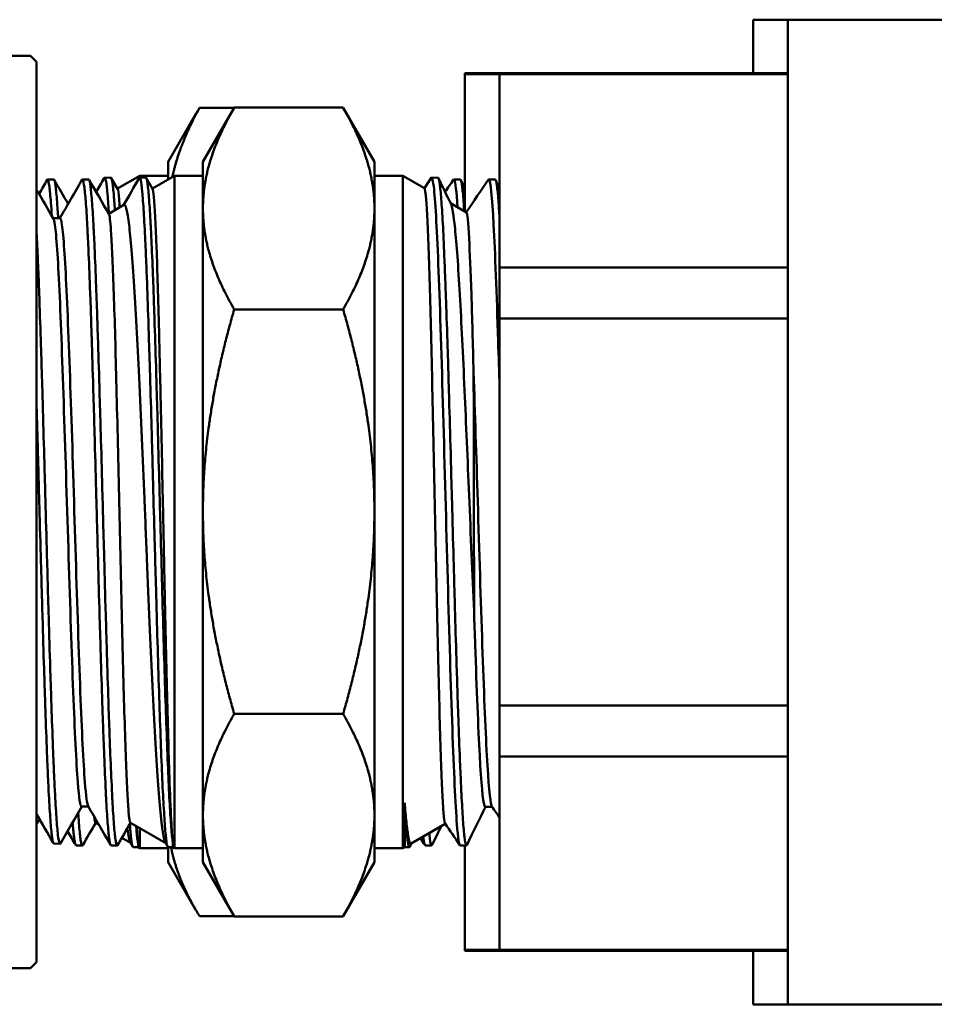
# Model space of a CAD drawing. Header units: inches. Extents: x 1 to 203, y 4 to 128.
# Tile 12 of 132: x 65.48 to 66.62, y 19.78 to 21.01. Entities that reach past the tile are written whole.
import ezdxf

# ---------------------------------------------------------------- set-up
doc = ezdxf.new("R2010")
doc.units = ezdxf.units.IN
doc.header["$LTSCALE"] = 6
doc.header["$MEASUREMENT"] = 0
doc.layers.add('Visible (ANSI)', color=7, linetype='Continuous', lineweight=50)

msp = doc.modelspace()

# ---------------------------------------------------------------- linework, layer by layer
at = {"layer": 'Visible (ANSI)'}
for p, q in [((66.3948, 20.9441), (66.3948, 21.011)), ((66.3948, 21.011), (66.4381, 21.011)), ((66.4381, 19.781), (66.4381, 21.011)), ((66.4381, 21.011), (66.6881, 21.011)), ((65.4347, 20.966), (65.4921, 20.966)), ((65.4996, 20.9585), (65.4921, 20.966)), ((65.4996, 20.9585), (65.4996, 19.8335)), ((66.0348, 20.9429), (66.0348, 20.9441)), ((66.0348, 20.9441), (66.0781, 20.9441)), ((66.0348, 20.7714), (66.0348, 20.9429)), ((66.0348, 20.9429), (66.0781, 20.9429)), ((66.0781, 20.9429), (66.0781, 20.9441)), ((66.0781, 20.9441), (66.4381, 20.9441)), ((66.0781, 20.7013), (66.0781, 20.9429)), ((66.0781, 20.9429), (66.4381, 20.9429)), ((65.7032, 20.901), (65.7464, 20.901)), ((65.7074, 20.8335), (65.7463, 20.9009)), ((65.7465, 20.9012), (65.8826, 20.9012)), ((65.9217, 20.8335), (65.8828, 20.9009)), ((65.6641, 20.8335), (65.6986, 20.8933)), ((65.6641, 20.8335), (65.6641, 20.8117)), ((65.7074, 20.8335), (65.7074, 20.7752)), ((65.9217, 20.7752), (65.9217, 20.8335)), ((65.5846, 20.8136), (65.5923, 20.8138)), ((65.5929, 20.8132), (65.6008, 20.7996)), ((65.6006, 20.8), (65.6284, 20.816)), ((65.6282, 20.8136), (65.636, 20.8138)), ((65.6284, 20.816), (65.6284, 20.8136)), ((65.6284, 20.816), (65.6641, 20.816)), ((65.6366, 20.8133), (65.6444, 20.7997)), ((65.6442, 20.8001), (65.6717, 20.816)), ((65.6717, 20.816), (65.6717, 19.976)), ((65.6717, 20.816), (65.7074, 20.816)), ((65.9574, 20.816), (65.9217, 20.816)), ((65.9574, 19.976), (65.9574, 20.816)), ((65.9842, 20.8006), (65.9574, 20.816)), ((65.9841, 20.8007), (65.9927, 20.8134)), ((66.0011, 20.8136), (65.9932, 20.8138)), ((65.5132, 20.8113), (65.521, 20.8116)), ((65.5568, 20.8113), (65.5646, 20.8116)), ((66.0289, 20.8114), (66.021, 20.8116)), ((66.0725, 20.8113), (66.0646, 20.8116)), ((65.5686, 20.7863), (65.5686, 20.7863)), ((65.5897, 20.7687), (65.6086, 20.7796)), ((65.7074, 20.7752), (65.7074, 20.3965)), ((65.9217, 20.3965), (65.9217, 20.7752)), ((65.9979, 20.778), (65.9979, 20.778)), ((66.0366, 20.7703), (66.0169, 20.7817)), ((65.5203, 20.7629), (65.5289, 20.7629)), ((66.0731, 20.7013), (66.0731, 20.7013)), ((66.0781, 20.6376), (66.0781, 20.7013)), ((66.4381, 20.7013), (66.0781, 20.7013)), ((65.7465, 20.6491), (65.8826, 20.6491)), ((66.0781, 20.1545), (66.0781, 20.6376)), ((66.0781, 20.6376), (66.4381, 20.6376)), ((65.7074, 20.3965), (65.7074, 20.0174)), ((65.9217, 20.0174), (65.9217, 20.3965)), ((66.0781, 20.0907), (66.0781, 20.1545)), ((66.4381, 20.1545), (66.0781, 20.1545)), ((65.7465, 20.1439), (65.8826, 20.1439)), ((66.0781, 19.8492), (66.0781, 20.0907)), ((66.0781, 20.0907), (66.4381, 20.0907)), ((65.5557, 20.028), (65.5643, 20.028)), ((65.9595, 20.0328), (65.9595, 19.9772)), ((66.0601, 20.0277), (66.0688, 20.0277)), ((65.7074, 20.0174), (65.7074, 19.9585)), ((65.9217, 19.9585), (65.9217, 20.0174)), ((66.0319, 20.0177), (66.0319, 20.0177)), ((65.5731, 20.008), (65.5773, 20.0055)), ((65.6167, 20.0078), (65.6609, 19.9823)), ((65.6284, 20.001), (65.6284, 19.976)), ((65.9614, 20.0033), (65.9614, 20.0033)), ((66.0102, 20.0065), (65.9676, 19.9819)), ((65.5973, 19.994), (65.5973, 19.994)), ((65.6061, 19.9889), (65.6171, 19.9826)), ((65.5211, 19.9818), (65.5289, 19.9816)), ((65.5489, 19.9796), (65.5566, 19.9794)), ((65.5925, 19.9796), (65.6003, 19.9794)), ((65.6198, 19.9779), (65.6167, 19.9833)), ((65.6203, 19.9774), (65.6264, 19.9772)), ((65.6264, 19.9772), (65.6264, 19.9818)), ((65.6264, 19.9772), (65.6284, 19.976)), ((65.6284, 19.976), (65.6641, 19.976)), ((65.6634, 19.9779), (65.6605, 19.983)), ((65.664, 19.9774), (65.6697, 19.9772)), ((65.6641, 19.9774), (65.6641, 19.9585)), ((65.6697, 19.9772), (65.6697, 19.9837)), ((65.6697, 19.9772), (65.6717, 19.976)), ((65.6717, 19.976), (65.7074, 19.976)), ((65.9574, 19.976), (65.9217, 19.976)), ((65.9595, 19.9772), (65.9574, 19.976)), ((65.9654, 19.9774), (65.9595, 19.9772)), ((65.968, 19.9821), (65.9661, 19.9781)), ((65.9932, 19.9796), (65.9852, 19.9794)), ((66.0368, 19.9796), (66.0289, 19.9794)), ((66.0348, 19.8492), (66.0348, 19.9796)), ((65.6641, 19.9585), (65.6986, 19.8988)), ((65.7074, 19.9585), (65.7463, 19.8912)), ((65.9217, 19.9585), (65.8828, 19.8912)), ((65.7032, 19.8911), (65.7464, 19.8911)), ((65.7465, 19.8909), (65.8826, 19.8909)), ((66.0348, 19.8479), (66.0348, 19.8492)), ((66.0781, 19.8492), (66.0348, 19.8492)), ((66.0348, 19.8479), (66.0781, 19.8479)), ((66.0781, 19.8479), (66.0781, 19.8492)), ((66.4381, 19.8492), (66.0781, 19.8492)), ((66.0781, 19.8479), (66.4381, 19.8479)), ((66.3948, 19.781), (66.3948, 19.8479)), ((65.4996, 19.8335), (65.4921, 19.826)), ((65.4648, 19.826), (65.4921, 19.826)), ((66.3948, 19.781), (66.4381, 19.781)), ((66.4381, 19.781), (66.6881, 19.781))]:
    msp.add_line(p, q, dxfattribs=at)
for points, weights in [([(65.7032, 20.901), (65.6779, 20.8551), (65.6692, 20.8146)], [1.39426173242, 1.46218502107, 1.48732924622]), ([(65.6986, 20.8933), (65.7008, 20.8971), (65.7032, 20.901)], [1.40605246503, 1.40032769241, 1.39426173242]), ([(65.7465, 20.9012), (65.7074, 20.8337), (65.7074, 20.7752)], [1.39426173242, 1.50210825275, 1.50210825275]), ([(65.9217, 20.7752), (65.9217, 20.8337), (65.8826, 20.9012)], [1.50210825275, 1.50210825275, 1.39426173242]), ([(65.7074, 20.7752), (65.7074, 20.7167), (65.7465, 20.6491)], [1.50210825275, 1.50210825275, 1.39426173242]), ([(65.8826, 20.6491), (65.9217, 20.7167), (65.9217, 20.7752)], [1.39426173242, 1.50210825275, 1.50210825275]), ([(65.7074, 20.3965), (65.7074, 20.5137), (65.7465, 20.6491)], [1.50210825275, 1.50210825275, 1.39426173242]), ([(65.9217, 20.3965), (65.9217, 20.5137), (65.8826, 20.6491)], [1.50210825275, 1.50210825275, 1.39426173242]), ([(65.7465, 20.1439), (65.7074, 20.2793), (65.7074, 20.3965)], [1.39426173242, 1.50210825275, 1.50210825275]), ([(65.8826, 20.1439), (65.9217, 20.2793), (65.9217, 20.3965)], [1.39426173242, 1.50210825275, 1.50210825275]), ([(65.7465, 20.1439), (65.7074, 20.0761), (65.7074, 20.0174)], [1.39426173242, 1.50210825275, 1.50210825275]), ([(65.9217, 20.0174), (65.9217, 20.0761), (65.8826, 20.1439)], [1.50210825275, 1.50210825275, 1.39426173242]), ([(65.7074, 20.0174), (65.7074, 19.9587), (65.7465, 19.8909)], [1.50210825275, 1.50210825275, 1.39426173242]), ([(65.8826, 19.8909), (65.9217, 19.9587), (65.9217, 20.0174)], [1.39426173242, 1.50210825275, 1.50210825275]), ([(65.6675, 19.9773), (65.6753, 19.937), (65.7032, 19.8911)], [1.49229167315, 1.4695708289, 1.39426173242]), ([(65.7465, 19.8909), (65.7464, 19.891), (65.7463, 19.8912)], [1.39426173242, 1.39449853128, 1.3947348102]), ([(65.8828, 19.8912), (65.8827, 19.891), (65.8826, 19.8909)], [1.3947348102, 1.39449853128, 1.39426173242])]:
    msp.add_rational_spline(points, weights, degree=2, dxfattribs=at)
for points in [[(65.574, 20.7957), (65.5774, 20.8015), (65.5807, 20.8073), (65.5841, 20.8131)], [(65.6082, 20.7794), (65.6147, 20.7906), (65.6212, 20.8019), (65.6277, 20.8131)], [(65.9927, 20.8134), (65.9938, 20.8151), (65.995, 20.8104), (65.9962, 20.7994)], [(66.0018, 20.8129), (66.007, 20.8022), (66.0122, 20.7915), (66.0174, 20.7808)], [(66.0205, 20.8113), (66.0208, 20.8118), (66.0212, 20.8117), (66.0216, 20.811)], [(66.0641, 20.8113), (66.0644, 20.8116), (66.0646, 20.8117), (66.0649, 20.8115)], [(65.5026, 20.7935), (65.506, 20.7993), (65.5093, 20.8051), (65.5127, 20.8109)], [(65.5215, 20.8111), (65.5273, 20.801), (65.5332, 20.7909), (65.539, 20.7809)], [(65.5286, 20.7629), (65.5378, 20.7789), (65.5471, 20.7949), (65.5563, 20.8109)], [(65.5652, 20.811), (65.5734, 20.7968), (65.5817, 20.7825), (65.5899, 20.7683)], [(65.9962, 20.7994), (65.9981, 20.7811), (66, 20.7454), (66.0019, 20.6967)], [(66.01, 20.7959), (66.0135, 20.801), (66.017, 20.8061), (66.0205, 20.8113)], [(66.0216, 20.811), (66.0229, 20.8083), (66.0243, 20.7966), (66.0256, 20.7767)], [(66.0296, 20.8106), (66.0313, 20.807), (66.033, 20.8034), (66.0348, 20.7999)], [(66.0364, 20.7704), (66.0457, 20.784), (66.0549, 20.7976), (66.0641, 20.8113)], [(66.0649, 20.8115), (66.0668, 20.8098), (66.0687, 20.7902), (66.0706, 20.755)], [(66.0732, 20.8106), (66.0748, 20.8072), (66.0765, 20.8039), (66.0781, 20.8005)], [(65.4996, 20.7987), (65.5066, 20.7866), (65.5136, 20.7745), (65.5206, 20.7624)], [(65.5701, 20.7638), (65.5701, 20.7637), (65.5701, 20.7637), (65.5701, 20.7636)], [(66.0706, 20.755), (66.0725, 20.7199), (66.0744, 20.6693), (66.0763, 20.6095)], [(66.0019, 20.6967), (66.0038, 20.6481), (66.0057, 20.5865), (66.0076, 20.5196)], [(66.0763, 20.6095), (66.0769, 20.591), (66.0775, 20.5715), (66.0781, 20.5515)], [(66.0076, 20.5196), (66.0095, 20.4526), (66.0114, 20.3805), (66.0133, 20.3119)], [(66.0133, 20.3119), (66.0152, 20.2433), (66.0171, 20.1785), (66.0191, 20.1253)], [(66.0191, 20.1253), (66.021, 20.0721), (66.0229, 20.0306), (66.0248, 20.006)], [(65.556, 20.028), (65.5471, 20.0127), (65.5383, 19.9974), (65.5294, 19.9821)], [(65.592, 19.9801), (65.5827, 19.9962), (65.5734, 20.0124), (65.564, 20.0285)], [(66.0605, 20.0277), (66.0528, 20.0119), (66.0451, 19.9961), (66.0374, 19.9803)], [(66.0781, 20.014), (66.0749, 20.0187), (66.0717, 20.0234), (66.0685, 20.0281)], [(65.5205, 19.9824), (65.5135, 19.9945), (65.5066, 20.0066), (65.4996, 20.0186)], [(65.5033, 20.0123), (65.502, 20.0102), (65.5008, 20.0081), (65.4996, 20.006)], [(65.5731, 20.008), (65.5726, 20.0083), (65.5721, 20.0108), (65.5715, 20.0155)], [(65.5734, 20.0078), (65.568, 19.9985), (65.5626, 19.9892), (65.5572, 19.9798)], [(65.6169, 20.0077), (65.6115, 19.9984), (65.6062, 19.9891), (65.6008, 19.9798)], [(65.6129, 20.0006), (65.6142, 19.991), (65.6154, 19.9855), (65.6167, 19.9833)], [(65.6264, 19.9818), (65.6258, 19.9862), (65.6253, 19.9934), (65.6247, 20.0032)], [(66.0051, 20.0036), (66.0014, 19.9958), (65.9976, 19.988), (65.9938, 19.9802)], [(66.0282, 19.9801), (66.0222, 19.989), (66.0161, 19.9979), (66.0101, 20.0068)], [(66.0248, 20.006), (66.0261, 19.9884), (66.0275, 19.9794), (66.0289, 19.9794)], [(65.5484, 19.9801), (65.545, 19.9859), (65.5417, 19.9917), (65.5383, 19.9975)], [(65.9846, 19.9801), (65.9827, 19.9829), (65.9808, 19.9856), (65.9789, 19.9884)], [(65.9826, 19.9906), (65.9835, 19.9832), (65.9844, 19.9794), (65.9852, 19.9794)]]:
    msp.add_open_spline(points, degree=3, dxfattribs=at)
for points, knots in [([(65.5841, 20.8131), (65.5842, 20.8133), (65.5843, 20.8134), (65.5844, 20.8135), (65.5847, 20.8137), (65.5851, 20.8134), (65.5854, 20.8126), (65.5857, 20.8118), (65.586, 20.8106), (65.5864, 20.8088), (65.587, 20.8053), (65.5876, 20.7998), (65.5883, 20.7925), (65.5886, 20.7889), (65.5889, 20.7848), (65.5892, 20.7802), (65.5894, 20.7767), (65.5897, 20.7729), (65.5899, 20.7688)], [0.91337388, 0.91337388, 0.91337388, 0.91337388, 0.9140625, 0.9140625, 0.9140625, 0.91601563, 0.91601563, 0.91601563, 0.91796875, 0.91796875, 0.91796875, 0.921875, 0.921875, 0.921875, 0.92382812, 0.92382812, 0.92382812, 0.92532376, 0.92532376, 0.92532376, 0.92532376]), ([(65.5974, 20.7731), (65.5969, 20.7811), (65.5964, 20.7879), (65.5959, 20.7936), (65.5956, 20.7972), (65.5953, 20.8004), (65.595, 20.803), (65.5947, 20.8057), (65.5943, 20.8078), (65.594, 20.8095), (65.5937, 20.8112), (65.5934, 20.8124), (65.593, 20.8131), (65.5928, 20.8136), (65.5926, 20.8138), (65.5923, 20.8138)], [0.05940709, 0.05940709, 0.05940709, 0.05940709, 0.0625, 0.0625, 0.0625, 0.06445312, 0.06445312, 0.06445312, 0.06640625, 0.06640625, 0.06640625, 0.06835937, 0.06835937, 0.06835937, 0.06975369, 0.06975369, 0.06975369, 0.06975369]), ([(65.6277, 20.8131), (65.6277, 20.8131), (65.6277, 20.8131), (65.6277, 20.8131), (65.628, 20.8137), (65.6284, 20.8137), (65.6287, 20.8133), (65.629, 20.8128), (65.6293, 20.8119), (65.6297, 20.8105), (65.6303, 20.8076), (65.631, 20.8028), (65.6316, 20.7962), (65.6319, 20.7929), (65.6322, 20.7891), (65.6325, 20.7848), (65.6328, 20.7806), (65.6331, 20.7758), (65.6335, 20.7706), (65.6341, 20.7602), (65.6347, 20.7481), (65.6354, 20.7344), (65.6357, 20.7275), (65.636, 20.7202), (65.6364, 20.7125), (65.6367, 20.7048), (65.637, 20.6969), (65.6373, 20.6885), (65.6379, 20.6719), (65.6386, 20.654), (65.6392, 20.6348), (65.6395, 20.6252), (65.6398, 20.6153), (65.6401, 20.6051), (65.6405, 20.5949), (65.6408, 20.5846), (65.6411, 20.574), (65.6418, 20.553), (65.6424, 20.5312), (65.643, 20.5087), (65.6433, 20.4974), (65.6437, 20.4859), (65.644, 20.4744), (65.6443, 20.4628), (65.6446, 20.4512), (65.6449, 20.4396), (65.6455, 20.4165), (65.6462, 20.3932), (65.6468, 20.3699), (65.6472, 20.3582), (65.6475, 20.3465), (65.6478, 20.3348), (65.6481, 20.3232), (65.6484, 20.3117), (65.6488, 20.3004), (65.6494, 20.2777), (65.65, 20.2555), (65.6506, 20.234), (65.6513, 20.2124), (65.6519, 20.1914), (65.6526, 20.1717), (65.6532, 20.152), (65.6538, 20.1335), (65.6545, 20.1161), (65.6551, 20.0987), (65.6557, 20.0824), (65.6563, 20.068), (65.657, 20.0535), (65.6576, 20.0406), (65.6583, 20.0293), (65.6589, 20.018), (65.6596, 20.0084), (65.6602, 20.0007), (65.6608, 19.993), (65.6614, 19.9872), (65.662, 19.9833), (65.6627, 19.9794), (65.6633, 19.9774), (65.664, 19.9774)], [0.9140506, 0.9140506, 0.9140506, 0.9140506, 0.9140625, 0.9140625, 0.9140625, 0.91601563, 0.91601563, 0.91601563, 0.91796875, 0.91796875, 0.91796875, 0.921875, 0.921875, 0.921875, 0.92382812, 0.92382812, 0.92382812, 0.92578125, 0.92578125, 0.92578125, 0.9296875, 0.9296875, 0.9296875, 0.93164062, 0.93164062, 0.93164062, 0.93359375, 0.93359375, 0.93359375, 0.9375, 0.9375, 0.9375, 0.93945312, 0.93945312, 0.93945312, 0.94140625, 0.94140625, 0.94140625, 0.9453125, 0.9453125, 0.9453125, 0.94726562, 0.94726562, 0.94726562, 0.94921875, 0.94921875, 0.94921875, 0.953125, 0.953125, 0.953125, 0.95507812, 0.95507812, 0.95507812, 0.95703125, 0.95703125, 0.95703125, 0.9609375, 0.9609375, 0.9609375, 0.96484375, 0.96484375, 0.96484375, 0.96875, 0.96875, 0.96875, 0.97265625, 0.97265625, 0.97265625, 0.9765625, 0.9765625, 0.9765625, 0.98046875, 0.98046875, 0.98046875, 0.984375, 0.984375, 0.984375, 0.98826946, 0.98826946, 0.98826946, 0.98826946]), ([(65.6697, 19.9837), (65.6691, 19.9879), (65.6684, 19.994), (65.6678, 20.0019), (65.6672, 20.0097), (65.6666, 20.0194), (65.6659, 20.031), (65.6652, 20.0425), (65.6646, 20.0557), (65.664, 20.0703), (65.6634, 20.0849), (65.6627, 20.101), (65.6621, 20.1187), (65.6615, 20.1364), (65.6608, 20.1552), (65.6602, 20.1749), (65.6595, 20.1947), (65.6589, 20.2154), (65.6583, 20.2372), (65.6576, 20.259), (65.657, 20.2814), (65.6564, 20.3041), (65.6558, 20.3268), (65.6551, 20.3499), (65.6545, 20.3734), (65.6541, 20.3851), (65.6538, 20.3969), (65.6535, 20.4086), (65.6532, 20.4203), (65.6529, 20.4319), (65.6526, 20.4435), (65.6519, 20.4666), (65.6513, 20.4894), (65.6507, 20.512), (65.6504, 20.5233), (65.65, 20.5345), (65.6497, 20.5454), (65.6494, 20.5563), (65.6491, 20.567), (65.6488, 20.5775), (65.6481, 20.5985), (65.6475, 20.6185), (65.6468, 20.6377), (65.6465, 20.6473), (65.6462, 20.6566), (65.6459, 20.6656), (65.6456, 20.6745), (65.6453, 20.6831), (65.645, 20.6913), (65.6443, 20.7078), (65.6437, 20.7228), (65.643, 20.7364), (65.6427, 20.7433), (65.6424, 20.7497), (65.6421, 20.7556), (65.6417, 20.7616), (65.6414, 20.7671), (65.6411, 20.7722), (65.6405, 20.7823), (65.6399, 20.7907), (65.6392, 20.7972), (65.6389, 20.8005), (65.6386, 20.8033), (65.6383, 20.8056), (65.638, 20.8079), (65.6376, 20.8098), (65.6373, 20.8111), (65.637, 20.8124), (65.6367, 20.8133), (65.6363, 20.8136), (65.6362, 20.8138), (65.6361, 20.8138), (65.636, 20.8138)], [0, 0, 0, 0, 0.00390625, 0.00390625, 0.00390625, 0.0078125, 0.0078125, 0.0078125, 0.01171875, 0.01171875, 0.01171875, 0.015625, 0.015625, 0.015625, 0.01953125, 0.01953125, 0.01953125, 0.0234375, 0.0234375, 0.0234375, 0.02734375, 0.02734375, 0.02734375, 0.03125, 0.03125, 0.03125, 0.03320312, 0.03320312, 0.03320312, 0.03515625, 0.03515625, 0.03515625, 0.0390625, 0.0390625, 0.0390625, 0.04101562, 0.04101562, 0.04101562, 0.04296875, 0.04296875, 0.04296875, 0.046875, 0.046875, 0.046875, 0.04882812, 0.04882812, 0.04882812, 0.05078125, 0.05078125, 0.05078125, 0.0546875, 0.0546875, 0.0546875, 0.05664062, 0.05664062, 0.05664062, 0.05859375, 0.05859375, 0.05859375, 0.0625, 0.0625, 0.0625, 0.06445312, 0.06445312, 0.06445312, 0.06640625, 0.06640625, 0.06640625, 0.06835937, 0.06835937, 0.06835937, 0.06907578, 0.06907578, 0.06907578, 0.06907578]), ([(66.0374, 19.9803), (66.0373, 19.98), (66.0372, 19.9799), (66.0371, 19.9798), (66.0368, 19.9795), (66.0365, 19.9796), (66.0362, 19.9803), (66.0356, 19.9816), (66.0349, 19.9849), (66.0343, 19.9902), (66.0339, 19.9929), (66.0336, 19.996), (66.0333, 19.9996), (66.0329, 20.0032), (66.0326, 20.0073), (66.0323, 20.0118), (66.0317, 20.0208), (66.0311, 20.0316), (66.0304, 20.0442), (66.0301, 20.0505), (66.0298, 20.0573), (66.0295, 20.0644), (66.0291, 20.0715), (66.0288, 20.079), (66.0285, 20.0868), (66.0278, 20.1025), (66.0272, 20.1195), (66.0266, 20.1381), (66.0262, 20.1473), (66.0259, 20.1569), (66.0256, 20.1667), (66.0253, 20.1766), (66.025, 20.1866), (66.0247, 20.1969), (66.024, 20.2174), (66.0234, 20.2388), (66.0227, 20.2611), (66.0224, 20.2723), (66.0221, 20.2837), (66.0217, 20.2951), (66.0214, 20.3065), (66.0211, 20.3179), (66.0208, 20.3295), (66.0202, 20.3525), (66.0195, 20.3759), (66.0189, 20.3995), (66.0186, 20.4113), (66.0183, 20.4231), (66.0179, 20.4348), (66.0176, 20.4465), (66.0173, 20.4581), (66.017, 20.4696), (66.0163, 20.4926), (66.0157, 20.5153), (66.015, 20.5375), (66.0147, 20.5486), (66.0144, 20.5596), (66.0141, 20.5703), (66.0138, 20.5809), (66.0135, 20.5914), (66.0131, 20.6015), (66.0125, 20.6219), (66.0119, 20.6412), (66.0112, 20.6596), (66.0109, 20.6687), (66.0105, 20.6776), (66.0102, 20.6861), (66.0099, 20.6945), (66.0096, 20.7026), (66.0093, 20.7103), (66.0086, 20.7257), (66.008, 20.7396), (66.0074, 20.7519), (66.0071, 20.7581), (66.0067, 20.7639), (66.0064, 20.7691), (66.0061, 20.7744), (66.0058, 20.7792), (66.0054, 20.7836), (66.0048, 20.7923), (66.0042, 20.7991), (66.0035, 20.8041), (66.0032, 20.8066), (66.0029, 20.8086), (66.0026, 20.8101), (66.0023, 20.8116), (66.0019, 20.8126), (66.0016, 20.8132), (66.0015, 20.8134), (66.0013, 20.8136), (66.0011, 20.8136)], [0.84114287, 0.84114287, 0.84114287, 0.84114287, 0.84179687, 0.84179687, 0.84179687, 0.84375, 0.84375, 0.84375, 0.84765625, 0.84765625, 0.84765625, 0.84960937, 0.84960937, 0.84960937, 0.8515625, 0.8515625, 0.8515625, 0.85546875, 0.85546875, 0.85546875, 0.85742187, 0.85742187, 0.85742187, 0.859375, 0.859375, 0.859375, 0.86328125, 0.86328125, 0.86328125, 0.86523437, 0.86523437, 0.86523437, 0.8671875, 0.8671875, 0.8671875, 0.87109375, 0.87109375, 0.87109375, 0.87304687, 0.87304687, 0.87304687, 0.875, 0.875, 0.875, 0.87890625, 0.87890625, 0.87890625, 0.88085937, 0.88085937, 0.88085937, 0.8828125, 0.8828125, 0.8828125, 0.88671875, 0.88671875, 0.88671875, 0.88867187, 0.88867187, 0.88867187, 0.890625, 0.890625, 0.890625, 0.89453125, 0.89453125, 0.89453125, 0.89648437, 0.89648437, 0.89648437, 0.8984375, 0.8984375, 0.8984375, 0.90234375, 0.90234375, 0.90234375, 0.90429687, 0.90429687, 0.90429687, 0.90625, 0.90625, 0.90625, 0.91015625, 0.91015625, 0.91015625, 0.91210937, 0.91210937, 0.91210937, 0.9140625, 0.9140625, 0.9140625, 0.91506676, 0.91506676, 0.91506676, 0.91506676]), ([(65.5127, 20.8109), (65.513, 20.8114), (65.5133, 20.8115), (65.5136, 20.8111), (65.5143, 20.8102), (65.5149, 20.8073), (65.5155, 20.8026), (65.5158, 20.8002), (65.5162, 20.7974), (65.5165, 20.794), (65.5168, 20.7907), (65.5171, 20.7868), (65.5175, 20.7825), (65.5178, 20.7775), (65.5182, 20.772), (65.5186, 20.7658)], [0.76757845, 0.76757845, 0.76757845, 0.76757845, 0.76953125, 0.76953125, 0.76953125, 0.7734375, 0.7734375, 0.7734375, 0.77539063, 0.77539063, 0.77539063, 0.77734375, 0.77734375, 0.77734375, 0.77960781, 0.77960781, 0.77960781, 0.77960781]), ([(65.5265, 20.7629), (65.5261, 20.7706), (65.5256, 20.7775), (65.5251, 20.7834), (65.5248, 20.7876), (65.5245, 20.7914), (65.5242, 20.7947), (65.5239, 20.798), (65.5235, 20.8008), (65.5232, 20.8032), (65.5226, 20.8079), (65.522, 20.8106), (65.5213, 20.8114), (65.5212, 20.8115), (65.5211, 20.8116), (65.521, 20.8116)], [0.20427859, 0.20427859, 0.20427859, 0.20427859, 0.20703125, 0.20703125, 0.20703125, 0.20898437, 0.20898437, 0.20898437, 0.2109375, 0.2109375, 0.2109375, 0.21484375, 0.21484375, 0.21484375, 0.21563001, 0.21563001, 0.21563001, 0.21563001]), ([(65.5563, 20.8109), (65.5565, 20.8112), (65.5567, 20.8114), (65.5569, 20.8113), (65.5576, 20.8112), (65.5582, 20.809), (65.5588, 20.8049), (65.5591, 20.8029), (65.5595, 20.8003), (65.5598, 20.7973), (65.5601, 20.7943), (65.5604, 20.7908), (65.5608, 20.7868), (65.5614, 20.7789), (65.5621, 20.7692), (65.5627, 20.7577), (65.563, 20.752), (65.5633, 20.7458), (65.5636, 20.7393), (65.564, 20.7327), (65.5643, 20.7256), (65.5646, 20.7182), (65.5652, 20.7034), (65.5659, 20.6872), (65.5665, 20.6697), (65.5668, 20.6609), (65.5672, 20.6519), (65.5675, 20.6424), (65.5678, 20.633), (65.5681, 20.6232), (65.5685, 20.6132), (65.5691, 20.5932), (65.5697, 20.5724), (65.5703, 20.5508), (65.5706, 20.54), (65.571, 20.529), (65.5713, 20.5178), (65.5716, 20.5066), (65.572, 20.4951), (65.5723, 20.4837), (65.5729, 20.4607), (65.5736, 20.4377), (65.5742, 20.4144), (65.5745, 20.4028), (65.5748, 20.3911), (65.5751, 20.3794), (65.5755, 20.3677), (65.5758, 20.3559), (65.5761, 20.3443), (65.5767, 20.321), (65.5774, 20.2982), (65.578, 20.2759), (65.5783, 20.2648), (65.5787, 20.2537), (65.579, 20.2429), (65.5793, 20.232), (65.5796, 20.2211), (65.58, 20.2106), (65.5806, 20.1896), (65.5812, 20.1697), (65.5818, 20.1509), (65.5821, 20.1415), (65.5825, 20.1324), (65.5828, 20.1235), (65.5831, 20.1146), (65.5834, 20.106), (65.5838, 20.0978), (65.5844, 20.0814), (65.5851, 20.0667), (65.5857, 20.0534), (65.586, 20.0468), (65.5863, 20.0406), (65.5866, 20.0348), (65.5869, 20.0289), (65.5873, 20.0235), (65.5876, 20.0185), (65.5882, 20.0086), (65.5889, 20.0006), (65.5895, 19.9945), (65.5898, 19.9914), (65.5902, 19.9888), (65.5905, 19.9866), (65.5908, 19.9845), (65.5911, 19.9828), (65.5914, 19.9817), (65.5918, 19.9803), (65.5922, 19.9796), (65.5925, 19.9796)], [0.76826065, 0.76826065, 0.76826065, 0.76826065, 0.76953125, 0.76953125, 0.76953125, 0.7734375, 0.7734375, 0.7734375, 0.77539063, 0.77539063, 0.77539063, 0.77734375, 0.77734375, 0.77734375, 0.78125, 0.78125, 0.78125, 0.78320313, 0.78320313, 0.78320313, 0.78515625, 0.78515625, 0.78515625, 0.7890625, 0.7890625, 0.7890625, 0.79101563, 0.79101563, 0.79101563, 0.79296875, 0.79296875, 0.79296875, 0.796875, 0.796875, 0.796875, 0.79882813, 0.79882813, 0.79882813, 0.80078125, 0.80078125, 0.80078125, 0.8046875, 0.8046875, 0.8046875, 0.80664063, 0.80664063, 0.80664063, 0.80859375, 0.80859375, 0.80859375, 0.8125, 0.8125, 0.8125, 0.81445313, 0.81445313, 0.81445313, 0.81640625, 0.81640625, 0.81640625, 0.8203125, 0.8203125, 0.8203125, 0.82226563, 0.82226563, 0.82226563, 0.82421875, 0.82421875, 0.82421875, 0.828125, 0.828125, 0.828125, 0.83007813, 0.83007813, 0.83007813, 0.83203125, 0.83203125, 0.83203125, 0.8359375, 0.8359375, 0.8359375, 0.83789063, 0.83789063, 0.83789063, 0.83984375, 0.83984375, 0.83984375, 0.84212408, 0.84212408, 0.84212408, 0.84212408]), ([(65.6008, 19.9798), (65.6002, 19.9788), (65.5997, 19.9795), (65.5991, 19.9817), (65.5988, 19.9829), (65.5985, 19.9846), (65.5982, 19.9868), (65.5978, 19.989), (65.5975, 19.9917), (65.5972, 19.9949), (65.5965, 20.0012), (65.5959, 20.0094), (65.5953, 20.0193), (65.5949, 20.0243), (65.5946, 20.0297), (65.5943, 20.0356), (65.594, 20.0415), (65.5937, 20.0479), (65.5934, 20.0546), (65.5927, 20.068), (65.5921, 20.0829), (65.5914, 20.0993), (65.5911, 20.1075), (65.5908, 20.116), (65.5905, 20.1249), (65.5902, 20.1338), (65.5898, 20.1431), (65.5895, 20.1526), (65.5889, 20.1717), (65.5883, 20.1916), (65.5876, 20.2125), (65.5873, 20.223), (65.587, 20.2337), (65.5867, 20.2446), (65.5864, 20.2555), (65.586, 20.2667), (65.5857, 20.278), (65.585, 20.3005), (65.5844, 20.3233), (65.5838, 20.3464), (65.5835, 20.3579), (65.5831, 20.3696), (65.5828, 20.3813), (65.5825, 20.393), (65.5822, 20.4048), (65.5819, 20.4165), (65.5813, 20.44), (65.5806, 20.463), (65.58, 20.4858), (65.5796, 20.4971), (65.5793, 20.5084), (65.579, 20.5196), (65.5787, 20.5308), (65.5783, 20.5419), (65.578, 20.5528), (65.5774, 20.5745), (65.5768, 20.5952), (65.5761, 20.615), (65.5758, 20.6249), (65.5755, 20.6345), (65.5752, 20.6439), (65.5749, 20.6533), (65.5745, 20.6625), (65.5742, 20.6713), (65.5735, 20.6889), (65.5729, 20.705), (65.5723, 20.7196), (65.572, 20.7269), (65.5717, 20.7338), (65.5713, 20.7404), (65.571, 20.7469), (65.5707, 20.7531), (65.5704, 20.7588), (65.5698, 20.7703), (65.5691, 20.7799), (65.5685, 20.7877), (65.5681, 20.7915), (65.5678, 20.795), (65.5675, 20.798), (65.5672, 20.8009), (65.5668, 20.8035), (65.5665, 20.8055), (65.5659, 20.8095), (65.5653, 20.8115), (65.5646, 20.8116), (65.5646, 20.8116), (65.5646, 20.8116), (65.5646, 20.8116)], [0.14099946, 0.14099946, 0.14099946, 0.14099946, 0.14453125, 0.14453125, 0.14453125, 0.14648437, 0.14648437, 0.14648437, 0.1484375, 0.1484375, 0.1484375, 0.15234375, 0.15234375, 0.15234375, 0.15429687, 0.15429687, 0.15429687, 0.15625, 0.15625, 0.15625, 0.16015625, 0.16015625, 0.16015625, 0.16210937, 0.16210937, 0.16210937, 0.1640625, 0.1640625, 0.1640625, 0.16796875, 0.16796875, 0.16796875, 0.16992187, 0.16992187, 0.16992187, 0.171875, 0.171875, 0.171875, 0.17578125, 0.17578125, 0.17578125, 0.17773437, 0.17773437, 0.17773437, 0.1796875, 0.1796875, 0.1796875, 0.18359375, 0.18359375, 0.18359375, 0.18554687, 0.18554687, 0.18554687, 0.1875, 0.1875, 0.1875, 0.19140625, 0.19140625, 0.19140625, 0.19335937, 0.19335937, 0.19335937, 0.1953125, 0.1953125, 0.1953125, 0.19921875, 0.19921875, 0.19921875, 0.20117187, 0.20117187, 0.20117187, 0.203125, 0.203125, 0.203125, 0.20703125, 0.20703125, 0.20703125, 0.20898437, 0.20898437, 0.20898437, 0.2109375, 0.2109375, 0.2109375, 0.21484375, 0.21484375, 0.21484375, 0.21494885, 0.21494885, 0.21494885, 0.21494885]), ([(65.6035, 20.7766), (65.6032, 20.7803), (65.603, 20.7836), (65.6021, 20.7941), (65.6015, 20.7985), (65.6008, 20.7996)], [-7.2300244, -7.2300244, -7.2300244, -7.2300244, -7.1463736, -7.1463736, -6.9181353, -6.9181353, -6.9181353, -6.9181353]), ([(65.6697, 19.9837), (65.669, 19.9897), (65.6684, 19.9992), (65.667, 20.0259), (65.6663, 20.0438), (65.6645, 20.0958), (65.6635, 20.1333), (65.6613, 20.221), (65.6603, 20.2709), (65.6586, 20.3497), (65.658, 20.3769), (65.6564, 20.4535), (65.6554, 20.5024), (65.6537, 20.5741), (65.6531, 20.5988), (65.6515, 20.6625), (65.6505, 20.6977), (65.6483, 20.7559), (65.6472, 20.7775), (65.6455, 20.7953), (65.645, 20.7988), (65.6444, 20.7997)], [-10.007775, -10.007775, -10.007775, -10.007775, -9.764638, -9.764638, -9.500315, -9.500315, -9.11828, -9.11828, -8.715591, -8.715591, -8.50735, -8.50735, -8.129535, -8.129535, -7.915593, -7.915593, -7.542631, -7.542631, -7.146374, -7.146374, -6.948578, -6.948578, -6.948578, -6.948578]), ([(66.0101, 20.0068), (66.0098, 20.0071), (66.0096, 20.008), (66.0088, 20.0123), (66.0082, 20.0178), (66.0071, 20.0333), (66.0066, 20.0432), (66.005, 20.0803), (66.0039, 20.1143), (66.0023, 20.1747), (66.0018, 20.1955), (66.0001, 20.2641), (65.999, 20.3151), (65.9968, 20.4203), (65.9957, 20.4734), (65.9941, 20.5477), (65.9936, 20.5709), (65.9919, 20.6395), (65.9908, 20.6804), (65.9886, 20.7466), (65.9875, 20.7711), (65.9857, 20.7951), (65.9849, 20.8001), (65.9842, 20.8006)], [-6.291694, -6.291694, -6.291694, -6.291694, -6.20431, -6.20431, -6.005377, -6.005377, -5.812702, -5.812702, -5.40714, -5.40714, -5.21525, -5.21525, -4.80648, -4.80648, -4.398826, -4.398826, -4.204036, -4.204036, -3.794617, -3.794617, -3.384564, -3.384564, -3.11279, -3.11279, -3.11279, -3.11279]), ([(66.0339, 20.7719), (66.0337, 20.7749), (66.0335, 20.7778), (66.0333, 20.7805), (66.033, 20.785), (66.0327, 20.789), (66.0324, 20.7925), (66.032, 20.796), (66.0317, 20.799), (66.0314, 20.8016), (66.0307, 20.8066), (66.0301, 20.8097), (66.0294, 20.8109), (66.0293, 20.8112), (66.0291, 20.8113), (66.0289, 20.8114)], [0.76052508, 0.76052508, 0.76052508, 0.76052508, 0.76171875, 0.76171875, 0.76171875, 0.76367187, 0.76367187, 0.76367187, 0.765625, 0.765625, 0.765625, 0.76953125, 0.76953125, 0.76953125, 0.77061873, 0.77061873, 0.77061873, 0.77061873]), ([(66.0781, 20.7626), (66.0776, 20.7711), (66.0771, 20.7786), (66.0766, 20.785), (66.0763, 20.7891), (66.076, 20.7928), (66.0757, 20.796), (66.0753, 20.7991), (66.075, 20.8018), (66.0747, 20.804), (66.074, 20.8084), (66.0734, 20.8108), (66.0727, 20.8113), (66.0727, 20.8113), (66.0726, 20.8113), (66.0725, 20.8113)], [0.75869332, 0.75869332, 0.75869332, 0.75869332, 0.76171875, 0.76171875, 0.76171875, 0.76367187, 0.76367187, 0.76367187, 0.765625, 0.765625, 0.765625, 0.76953125, 0.76953125, 0.76953125, 0.7699482, 0.7699482, 0.7699482, 0.7699482]), ([(65.6086, 20.7796), (65.6096, 20.7802), (65.6107, 20.7788), (65.6127, 20.7717), (65.6137, 20.7658), (65.6167, 20.7424), (65.6189, 20.7183), (65.6222, 20.6668), (65.6233, 20.648), (65.6254, 20.6077), (65.6265, 20.5865), (65.63, 20.5141), (65.6321, 20.4624), (65.6353, 20.388), (65.6364, 20.3629), (65.6398, 20.2819), (65.6419, 20.2309), (65.6463, 20.1403), (65.6485, 20.0995), (65.6518, 20.0508), (65.6529, 20.037), (65.6563, 19.9996), (65.6584, 19.9866), (65.6605, 19.983)], [-3.085196, -3.085196, -3.085196, -3.085196, -2.949605, -2.949605, -2.806091, -2.806091, -2.532015, -2.532015, -2.397064, -2.397064, -2.266558, -2.266558, -1.974852, -1.974852, -1.826783, -1.826783, -1.493902, -1.493902, -1.136661, -1.136661, -0.964204, -0.964204, -0.582045, -0.582045, -0.582045, -0.582045]), ([(66.0174, 20.7808), (66.019, 20.7773), (66.0207, 20.7671), (66.0234, 20.7406), (66.0244, 20.7288), (66.0264, 20.701), (66.0274, 20.6851), (66.0304, 20.6329), (66.0324, 20.5923), (66.0362, 20.5062), (66.0381, 20.4618), (66.0421, 20.3674), (66.0441, 20.3182), (66.0462, 20.272)], [-1.78206, -1.78206, -1.78206, -1.78206, -1.46282, -1.46282, -1.277901, -1.277901, -1.089488, -1.089488, -0.722278, -0.722278, -0.37739, -0.37739, 0, 0, 0, 0]), ([(65.564, 20.0285), (65.5627, 20.0309), (65.5613, 20.041), (65.558, 20.0832), (65.5561, 20.1224), (65.5523, 20.2202), (65.5504, 20.2787), (65.5466, 20.4006), (65.5447, 20.464), (65.5409, 20.5798), (65.5389, 20.6322), (65.5351, 20.7132), (65.5332, 20.7417), (65.5305, 20.7602), (65.5297, 20.7629), (65.5289, 20.7629)], [0.31154837, 0.31154837, 0.31154837, 0.31154837, 0.31660746, 0.31660746, 0.32372613, 0.32372613, 0.3308448, 0.3308448, 0.33796348, 0.33796348, 0.34508215, 0.34508215, 0.35220082, 0.35220082, 0.35520495, 0.35520495, 0.35520495, 0.35520495]), ([(65.6167, 20.0078), (65.6159, 20.0082), (65.6152, 20.0132), (65.6139, 20.0292), (65.6133, 20.0379), (65.6122, 20.0596), (65.6117, 20.0725), (65.61, 20.1182), (65.6088, 20.1569), (65.6066, 20.245), (65.6054, 20.2935), (65.6037, 20.3676), (65.6032, 20.3918), (65.6015, 20.4661), (65.6003, 20.5151), (65.5986, 20.5816), (65.5981, 20.6021), (65.597, 20.6406), (65.5964, 20.6585), (65.5947, 20.7065), (65.5936, 20.7312), (65.5916, 20.7597), (65.5908, 20.7668), (65.5899, 20.7683)], [-3.727552, -3.727552, -3.727552, -3.727552, -3.466651, -3.466651, -3.283653, -3.283653, -3.099302, -3.099302, -2.712372, -2.712372, -2.325943, -2.325943, -2.142327, -2.142327, -1.757999, -1.757999, -1.573838, -1.573838, -1.38771, -1.38771, -1.019981, -1.019981, -0.735091, -0.735091, -0.735091, -0.735091]), ([(66.0456, 20.5702), (66.0447, 20.6065), (66.0438, 20.6393), (66.0419, 20.6968), (66.0409, 20.7207), (66.0389, 20.7583), (66.0378, 20.7693), (66.0366, 20.7703), (66.0366, 20.7703), (66.0366, 20.7703)], [-10.493921, -10.493921, -10.493921, -10.493921, -10.176194, -10.176194, -9.844364, -9.844364, -9.456782, -9.456782, -9.450184, -9.450184, -9.450184, -9.450184]), ([(65.5557, 20.028), (65.5541, 20.028), (65.5526, 20.0384), (65.5491, 20.0832), (65.5472, 20.1224), (65.5434, 20.2202), (65.5415, 20.2787), (65.5377, 20.4006), (65.5357, 20.464), (65.5319, 20.5798), (65.53, 20.6322), (65.5262, 20.7132), (65.5243, 20.7417), (65.5218, 20.7588), (65.5212, 20.7613), (65.5206, 20.7624)], [0.31079164, 0.31079164, 0.31079164, 0.31079164, 0.31660746, 0.31660746, 0.32372613, 0.32372613, 0.3308448, 0.3308448, 0.33796348, 0.33796348, 0.34508215, 0.34508215, 0.35220082, 0.35220082, 0.3544411, 0.3544411, 0.3544411, 0.3544411]), ([(65.5294, 19.9821), (65.5293, 19.9819), (65.5292, 19.9818), (65.5291, 19.9817), (65.5288, 19.9814), (65.5284, 19.9817), (65.5281, 19.9825), (65.5275, 19.984), (65.5268, 19.9875), (65.5262, 19.9929), (65.5259, 19.9956), (65.5256, 19.9988), (65.5253, 20.0024), (65.5249, 20.0061), (65.5246, 20.0103), (65.5243, 20.0149), (65.5237, 20.0241), (65.523, 20.035), (65.5224, 20.0476), (65.522, 20.0539), (65.5217, 20.0606), (65.5214, 20.0678), (65.5211, 20.075), (65.5207, 20.0826), (65.5204, 20.0905), (65.5198, 20.1064), (65.5192, 20.1235), (65.5185, 20.1419), (65.5182, 20.1511), (65.5179, 20.1606), (65.5176, 20.1704), (65.5172, 20.1803), (65.5169, 20.1905), (65.5166, 20.2008), (65.5159, 20.2215), (65.5153, 20.2429), (65.5147, 20.265), (65.5143, 20.276), (65.514, 20.2872), (65.5137, 20.2986), (65.5134, 20.31), (65.5131, 20.3216), (65.5128, 20.3332), (65.5121, 20.3564), (65.5115, 20.3796), (65.5108, 20.4029), (65.5105, 20.4146), (65.5102, 20.4262), (65.5098, 20.4379), (65.5095, 20.4495), (65.5092, 20.4612), (65.5089, 20.4728), (65.5082, 20.4958), (65.5076, 20.5182), (65.507, 20.54), (65.5067, 20.5509), (65.5063, 20.5617), (65.506, 20.5723), (65.5057, 20.5829), (65.5053, 20.5934), (65.505, 20.6035), (65.5044, 20.6238), (65.5037, 20.6429), (65.5031, 20.6607), (65.5028, 20.6697), (65.5025, 20.6783), (65.5022, 20.6867), (65.5018, 20.695), (65.5015, 20.7031), (65.5012, 20.7106), (65.5007, 20.7232), (65.5001, 20.7346), (65.4996, 20.7449)], [0.28645971, 0.28645971, 0.28645971, 0.28645971, 0.28710937, 0.28710937, 0.28710937, 0.2890625, 0.2890625, 0.2890625, 0.29296875, 0.29296875, 0.29296875, 0.29492187, 0.29492187, 0.29492187, 0.296875, 0.296875, 0.296875, 0.30078125, 0.30078125, 0.30078125, 0.30273437, 0.30273437, 0.30273437, 0.3046875, 0.3046875, 0.3046875, 0.30859375, 0.30859375, 0.30859375, 0.31054687, 0.31054687, 0.31054687, 0.3125, 0.3125, 0.3125, 0.31640625, 0.31640625, 0.31640625, 0.31835937, 0.31835937, 0.31835937, 0.3203125, 0.3203125, 0.3203125, 0.32421875, 0.32421875, 0.32421875, 0.32617187, 0.32617187, 0.32617187, 0.328125, 0.328125, 0.328125, 0.33203125, 0.33203125, 0.33203125, 0.33398437, 0.33398437, 0.33398437, 0.3359375, 0.3359375, 0.3359375, 0.33984375, 0.33984375, 0.33984375, 0.34179687, 0.34179687, 0.34179687, 0.34375, 0.34375, 0.34375, 0.34697482, 0.34697482, 0.34697482, 0.34697482]), ([(66.0456, 20.5702), (66.0473, 20.5208), (66.0491, 20.4654), (66.0527, 20.3476), (66.0546, 20.2852), (66.0584, 20.1747), (66.0603, 20.1267), (66.0641, 20.0569), (66.0661, 20.0352), (66.0682, 20.0288), (66.0683, 20.0283), (66.0685, 20.0281)], [0.28170102, 0.28170102, 0.28170102, 0.28170102, 0.28813277, 0.28813277, 0.29525144, 0.29525144, 0.30237012, 0.30237012, 0.30948879, 0.30948879, 0.31018367, 0.31018367, 0.31018367, 0.31018367]), ([(66.0462, 20.272), (66.0462, 20.2956), (66.0462, 20.3201), (66.046, 20.3708), (66.0459, 20.3972), (66.0459, 20.448), (66.0459, 20.4723), (66.0458, 20.5217), (66.0457, 20.5466), (66.0456, 20.5702)], [-0.7841534, -0.7841534, -0.7841534, -0.7841534, -0.5918994, -0.5918994, -0.390651, -0.390651, -0.2036616, -0.2036616, 0, 0, 0, 0]), ([(65.4996, 20.5281), (65.5001, 20.5097), (65.5006, 20.4911), (65.5011, 20.4722), (65.5015, 20.4608), (65.5018, 20.4492), (65.5021, 20.4376), (65.5024, 20.426), (65.5027, 20.4142), (65.5031, 20.4024), (65.5037, 20.3789), (65.5044, 20.3557), (65.505, 20.3327), (65.5053, 20.3212), (65.5057, 20.3097), (65.506, 20.2984), (65.5063, 20.287), (65.5066, 20.2756), (65.5069, 20.2645), (65.5076, 20.2422), (65.5082, 20.2208), (65.5089, 20.2003), (65.5092, 20.1901), (65.5095, 20.18), (65.5098, 20.1702), (65.5102, 20.1604), (65.5105, 20.1508), (65.5108, 20.1415), (65.5115, 20.123), (65.5121, 20.1059), (65.5127, 20.0902), (65.513, 20.0823), (65.5133, 20.0748), (65.5137, 20.0677), (65.514, 20.0606), (65.5143, 20.0538), (65.5146, 20.0474), (65.5153, 20.0347), (65.5159, 20.0239), (65.5166, 20.0148), (65.5169, 20.0102), (65.5172, 20.0061), (65.5175, 20.0025), (65.5178, 19.9988), (65.5182, 19.9956), (65.5185, 19.9929), (65.5191, 19.9875), (65.5198, 19.9841), (65.5204, 19.9827), (65.5206, 19.9821), (65.5209, 19.9818), (65.5211, 19.9818)], [0.6530196, 0.6530196, 0.6530196, 0.6530196, 0.65625, 0.65625, 0.65625, 0.65820313, 0.65820313, 0.65820313, 0.66015625, 0.66015625, 0.66015625, 0.6640625, 0.6640625, 0.6640625, 0.66601563, 0.66601563, 0.66601563, 0.66796875, 0.66796875, 0.66796875, 0.671875, 0.671875, 0.671875, 0.67382813, 0.67382813, 0.67382813, 0.67578125, 0.67578125, 0.67578125, 0.6796875, 0.6796875, 0.6796875, 0.68164063, 0.68164063, 0.68164063, 0.68359375, 0.68359375, 0.68359375, 0.6875, 0.6875, 0.6875, 0.68945313, 0.68945313, 0.68945313, 0.69140625, 0.69140625, 0.69140625, 0.6953125, 0.6953125, 0.6953125, 0.69674721, 0.69674721, 0.69674721, 0.69674721]), ([(66.0462, 20.272), (66.0466, 20.2576), (66.0471, 20.2436), (66.0495, 20.1747), (66.0514, 20.1267), (66.0552, 20.0569), (66.0571, 20.0352), (66.0594, 20.0282), (66.0598, 20.0277), (66.0601, 20.0277)], [0.29349527, 0.29349527, 0.29349527, 0.29349527, 0.29525144, 0.29525144, 0.30237012, 0.30237012, 0.30948879, 0.30948879, 0.31082263, 0.31082263, 0.31082263, 0.31082263]), ([(65.9595, 20.0328), (65.9602, 20.0238), (65.9609, 20.016), (65.9624, 20.002), (65.9631, 19.9961), (65.9651, 19.9844), (65.9663, 19.9812), (65.9676, 19.9819)], [-5.5866113, -5.5866113, -5.5866113, -5.5866113, -5.4433927, -5.4433927, -5.2866175, -5.2866175, -5.0316346, -5.0316346, -5.0316346, -5.0316346]), ([(65.9661, 19.9781), (65.9658, 19.9775), (65.9655, 19.9773), (65.9652, 19.9774), (65.9646, 19.9778), (65.9639, 19.9802), (65.9633, 19.9844), (65.963, 19.9866), (65.9627, 19.9892), (65.9624, 19.9923), (65.962, 19.9954), (65.9617, 19.9991), (65.9614, 20.0031), (65.9608, 20.0113), (65.9601, 20.0211), (65.9595, 20.0328)], [0.98659956, 0.98659956, 0.98659956, 0.98659956, 0.98828125, 0.98828125, 0.98828125, 0.9921875, 0.9921875, 0.9921875, 0.99414062, 0.99414062, 0.99414062, 0.99609375, 0.99609375, 0.99609375, 1, 1, 1, 1]), ([(65.5572, 19.9798), (65.5567, 19.979), (65.5563, 19.9793), (65.5558, 19.9806), (65.5555, 19.9815), (65.5552, 19.9828), (65.5549, 19.9847), (65.5545, 19.9866), (65.5542, 19.9889), (65.5539, 19.9918), (65.5532, 19.9974), (65.5526, 20.005), (65.552, 20.0143), (65.5518, 20.0162), (65.5517, 20.0183), (65.5516, 20.0204)], [0.14168559, 0.14168559, 0.14168559, 0.14168559, 0.14453125, 0.14453125, 0.14453125, 0.14648437, 0.14648437, 0.14648437, 0.1484375, 0.1484375, 0.1484375, 0.15234375, 0.15234375, 0.15234375, 0.15315651, 0.15315651, 0.15315651, 0.15315651]), ([(65.5446, 20.0084), (65.5452, 20.0015), (65.5457, 19.9958), (65.5462, 19.9914), (65.5465, 19.9887), (65.5469, 19.9864), (65.5472, 19.9846), (65.5475, 19.9828), (65.5478, 19.9815), (65.5481, 19.9806), (65.5484, 19.98), (65.5487, 19.9796), (65.5489, 19.9796)], [0.832787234, 0.832787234, 0.832787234, 0.832787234, 0.8359375, 0.8359375, 0.8359375, 0.837890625, 0.837890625, 0.837890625, 0.83984375, 0.83984375, 0.83984375, 0.841441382, 0.841441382, 0.841441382, 0.841441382]), ([(65.6161, 20.0063), (65.6164, 20.0028), (65.6166, 19.9997), (65.6169, 19.9968), (65.6175, 19.9898), (65.6181, 19.9847), (65.6187, 19.9814), (65.6193, 19.9788), (65.6198, 19.9774), (65.6203, 19.9774)], [0.978893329, 0.978893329, 0.978893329, 0.978893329, 0.98046875, 0.98046875, 0.98046875, 0.984375, 0.984375, 0.984375, 0.987585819, 0.987585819, 0.987585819, 0.987585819]), ([(65.6264, 19.9818), (65.6257, 19.9853), (65.6251, 19.9907), (65.6245, 19.9979), (65.6244, 19.9997), (65.6242, 20.0016), (65.624, 20.0036)], [0, 0, 0, 0, 0.00390625, 0.00390625, 0.00390625, 0.004870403, 0.004870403, 0.004870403, 0.004870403]), ([(65.9938, 19.9802), (65.9935, 19.9796), (65.9932, 19.9795), (65.9929, 19.9798), (65.9922, 19.9804), (65.9916, 19.983), (65.9909, 19.9877), (65.9907, 19.9897), (65.9904, 19.9921), (65.9901, 19.9949)], [0.841819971, 0.841819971, 0.841819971, 0.841819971, 0.84375, 0.84375, 0.84375, 0.84765625, 0.84765625, 0.84765625, 0.84937229, 0.84937229, 0.84937229, 0.84937229])]:
    msp.add_open_spline(points, degree=3, knots=knots, dxfattribs=at)

doc.saveas('drawing.dxf')
